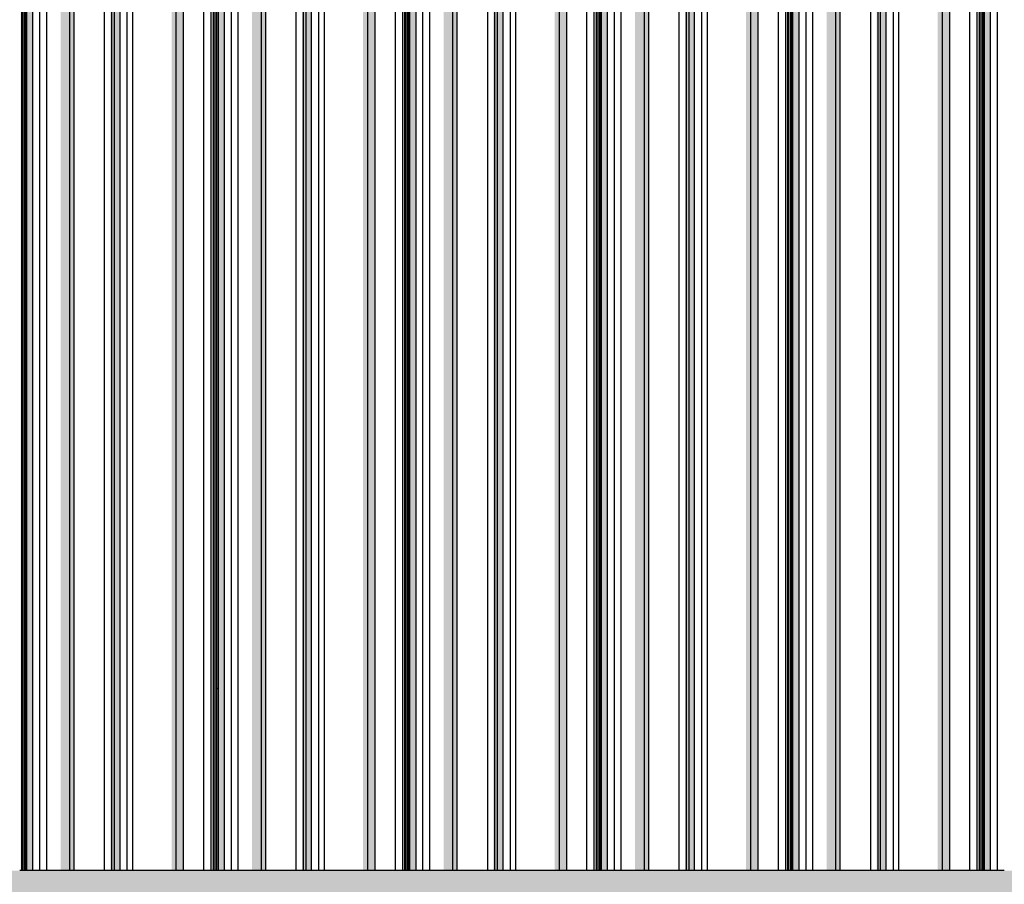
# Model space of a CAD drawing. Header units: metres. Extents: x -58265 to 590738, y -55036 to 35250.
# Tile 109 of 160: x 565278 to 567336, y -50658 to -48852. Entities that reach past the tile are written whole.
import ezdxf

# ---------------------------------------------------------------- set-up
doc = ezdxf.new("R2010")
doc.units = ezdxf.units.M
doc.header["$LTSCALE"] = 0.05
doc.layers.add('Ansicht Süd_3_A_1_Fassaden', color=7, linetype='Continuous')
doc.layers.add('Ansicht Süd_3_A_1_Schraffuren', color=7, linetype='Continuous')

msp = doc.modelspace()

# ---------------------------------------------------------------- hatches: boundary and pattern name
at = {"layer": 'Ansicht Süd_3_A_1_Schraffuren', "linetype": 'Continuous', "lineweight": 15}
for points in [[(565282.8, -48648.9), (565280.4, -48648.9), (565280.4, -50248.9), (565282.8, -50248.9)], [(565284.5, -50248.9), (565284.5, -48648.9), (565282.8, -48648.9), (565282.8, -50248.9)], [(565288.5, -48648.9), (565284.7, -48648.9), (565284.7, -50248.9), (565288.5, -50248.9)], [(565290.2, -50248.9), (565290.2, -48648.9), (565288.5, -48648.9), (565288.5, -50248.9)], [(565293.3, -50248.9), (565293.3, -48648.9), (565290.2, -48648.9), (565290.2, -50248.9)], [(565305.9, -50248.9), (565305.9, -48648.9), (565293.3, -48648.9), (565293.3, -50248.9)], [(565383.1, -48648.9), (565363.7, -48648.9), (565363.7, -50248.9), (565383.1, -50248.9)], [(565392, -50248.9), (565392, -48648.9), (565383.1, -48648.9), (565383.1, -50248.9)], [(565467.9, -50248.9), (565471, -50248.9), (565471, -48648.9), (565467.9, -48648.9)], [(565476.3, -50248.9), (565476.3, -48648.9), (565471, -48648.9), (565471, -50248.9)], [(565488, -50248.9), (565488, -48648.9), (565476.3, -48648.9), (565476.3, -50248.9)], [(565605.5, -48648.9), (565595.6, -48648.9), (565595.6, -50248.9), (565605.5, -50248.9)], [(565620.9, -50248.9), (565620.9, -48648.9), (565605.5, -48648.9), (565605.5, -50248.9)], [(565683, -48648.9), (565680.7, -48648.9), (565680.7, -50248.9), (565683, -50248.9)], [(565684.8, -50248.9), (565684.8, -48648.9), (565683, -48648.9), (565683, -50248.9)], [(565688.7, -48648.9), (565685, -48648.9), (565685, -50248.9), (565688.7, -50248.9)], [(565690.5, -50248.9), (565690.5, -48648.9), (565688.7, -48648.9), (565688.7, -50248.9)], [(565693.6, -50248.9), (565693.6, -48648.9), (565690.5, -48648.9), (565690.5, -50248.9)], [(565706.2, -50248.9), (565706.2, -48648.9), (565693.6, -48648.9), (565693.6, -50248.9)], [(565783.4, -48648.9), (565763.9, -48648.9), (565763.9, -50248.9), (565783.4, -50248.9)], [(565792.3, -50248.9), (565792.3, -48648.9), (565783.4, -48648.9), (565783.4, -50248.9)], [(565868.1, -50248.9), (565871.3, -50248.9), (565871.3, -48648.9), (565868.1, -48648.9)], [(565876.6, -50248.9), (565876.6, -48648.9), (565871.3, -48648.9), (565871.3, -50248.9)], [(565888.3, -50248.9), (565888.3, -48648.9), (565876.6, -48648.9), (565876.6, -50248.9)], [(566005.8, -48648.9), (565995.8, -48648.9), (565995.8, -50248.9), (566005.8, -50248.9)], [(566021.2, -50248.9), (566021.2, -48648.9), (566005.8, -48648.9), (566005.8, -50248.9)], [(566083.3, -48648.9), (566080.9, -48648.9), (566080.9, -50248.9), (566083.3, -50248.9)], [(566085.1, -50248.9), (566085.1, -48648.9), (566083.3, -48648.9), (566083.3, -50248.9)], [(566089, -48648.9), (566085.3, -48648.9), (566085.3, -50248.9), (566089, -50248.9)], [(566090.8, -50248.9), (566090.8, -48648.9), (566089, -48648.9), (566089, -50248.9)], [(566093.8, -50248.9), (566093.8, -48648.9), (566090.8, -48648.9), (566090.8, -50248.9)], [(566106.5, -50248.9), (566106.5, -48648.9), (566093.8, -48648.9), (566093.8, -50248.9)], [(566164.2, -50248.9), (566183.6, -50248.9), (566183.6, -48648.9), (566164.2, -48648.9)], [(566192.5, -50248.9), (566192.5, -48648.9), (566183.6, -48648.9), (566183.6, -50248.9)], [(566268.4, -50248.9), (566271.5, -50248.9), (566271.5, -48648.9), (566268.4, -48648.9)], [(566276.8, -50248.9), (566276.8, -48648.9), (566271.5, -48648.9), (566271.5, -50248.9)], [(566288.5, -50248.9), (566288.5, -48648.9), (566276.8, -48648.9), (566276.8, -50248.9)], [(566406.1, -48648.9), (566396.1, -48648.9), (566396.1, -50248.9), (566406.1, -50248.9)], [(566421.4, -50248.9), (566421.4, -48648.9), (566406.1, -48648.9), (566406.1, -50248.9)], [(566483.6, -48648.9), (566481.2, -48648.9), (566481.2, -50248.9), (566483.6, -50248.9)], [(566485.3, -50248.9), (566485.3, -48648.9), (566483.6, -48648.9), (566483.6, -50248.9)], [(566489.3, -48648.9), (566485.6, -48648.9), (566485.6, -50248.9), (566489.3, -50248.9)], [(566491.1, -50248.9), (566491.1, -48648.9), (566489.3, -48648.9), (566489.3, -50248.9)], [(566494.1, -50248.9), (566494.1, -48648.9), (566491.1, -48648.9), (566491.1, -50248.9)], [(566506.7, -50248.9), (566506.7, -48648.9), (566494.1, -48648.9), (566494.1, -50248.9)], [(566583.9, -48648.9), (566564.5, -48648.9), (566564.5, -50248.9), (566583.9, -50248.9)], [(566592.8, -50248.9), (566592.8, -48648.9), (566583.9, -48648.9), (566583.9, -50248.9)], [(566668.7, -50248.9), (566671.8, -50248.9), (566671.8, -48648.9), (566668.7, -48648.9)], [(566677.1, -50248.9), (566677.1, -48648.9), (566671.8, -48648.9), (566671.8, -50248.9)], [(566688.8, -50248.9), (566688.8, -48648.9), (566677.1, -48648.9), (566677.1, -50248.9)], [(566806.4, -48648.9), (566796.4, -48648.9), (566796.4, -50248.9), (566806.4, -50248.9)], [(566821.7, -50248.9), (566821.7, -48648.9), (566806.4, -48648.9), (566806.4, -50248.9)], [(566883.8, -48648.9), (566881.5, -48648.9), (566881.5, -50248.9), (566883.8, -50248.9)], [(566885.6, -50248.9), (566885.6, -48648.9), (566883.8, -48648.9), (566883.8, -50248.9)], [(566889.6, -48648.9), (566885.8, -48648.9), (566885.8, -50248.9), (566889.6, -50248.9)], [(566891.3, -50248.9), (566891.3, -48648.9), (566889.6, -48648.9), (566889.6, -50248.9)], [(566894.4, -50248.9), (566894.4, -48648.9), (566891.3, -48648.9), (566891.3, -50248.9)], [(566907, -50248.9), (566907, -48648.9), (566894.4, -48648.9), (566894.4, -50248.9)], [(566984.2, -48648.9), (566964.7, -48648.9), (566964.7, -50248.9), (566984.2, -50248.9)], [(566993.1, -50248.9), (566993.1, -48648.9), (566984.2, -48648.9), (566984.2, -50248.9)], [(567069, -50248.9), (567072.1, -50248.9), (567072.1, -48648.9), (567069, -48648.9)], [(567077.4, -50248.9), (567077.4, -48648.9), (567072.1, -48648.9), (567072.1, -50248.9)], [(567089.1, -50248.9), (567089.1, -48648.9), (567077.4, -48648.9), (567077.4, -50248.9)], [(567206.6, -48648.9), (567196.7, -48648.9), (567196.7, -50248.9), (567206.6, -50248.9)], [(567222, -50248.9), (567222, -48648.9), (567206.6, -48648.9), (567206.6, -50248.9)], [(567284.1, -48648.9), (567281.7, -48648.9), (567281.7, -50248.9), (567284.1, -50248.9)], [(567285.9, -50248.9), (567285.9, -48648.9), (567284.1, -48648.9), (567284.1, -50248.9)], [(567289.8, -48648.9), (567286.1, -48648.9), (567286.1, -50248.9), (567289.8, -50248.9)], [(567291.6, -50248.9), (567291.6, -48648.9), (567289.8, -48648.9), (567289.8, -50248.9)], [(567294.7, -50248.9), (567294.7, -48648.9), (567291.6, -48648.9), (567291.6, -50248.9)], [(567307.3, -50248.9), (567307.3, -48648.9), (567294.7, -48648.9), (567294.7, -50248.9)], [(565280.4, -50628.9), (565282.8, -50628.9), (565282.8, -50248.9), (565280.4, -50248.9)], [(565284.5, -50628.9), (565284.5, -50248.9), (565282.8, -50248.9), (565282.8, -50628.9)], [(565288.5, -50248.9), (565284.7, -50248.9), (565284.7, -50628.9), (565288.5, -50628.9)], [(565290.2, -50628.9), (565290.2, -50248.9), (565288.5, -50248.9), (565288.5, -50628.9)], [(565293.3, -50628.9), (565293.3, -50248.9), (565290.2, -50248.9), (565290.2, -50628.9)], [(565305.9, -50628.9), (565305.9, -50248.9), (565293.3, -50248.9), (565293.3, -50628.9)], [(565383.1, -50248.9), (565363.7, -50248.9), (565363.7, -50628.9), (565383.1, -50628.9)], [(565392, -50628.9), (565392, -50248.9), (565383.1, -50248.9), (565383.1, -50628.9)], [(565467.9, -50628.9), (565471, -50628.9), (565471, -50248.9), (565467.9, -50248.9)], [(565476.3, -50628.9), (565476.3, -50248.9), (565471, -50248.9), (565471, -50628.9)], [(565488, -50628.9), (565488, -50248.9), (565476.3, -50248.9), (565476.3, -50628.9)], [(565605.5, -50248.9), (565595.6, -50248.9), (565595.6, -50628.9), (565605.5, -50628.9)], [(565620.9, -50628.9), (565620.9, -50248.9), (565605.5, -50248.9), (565605.5, -50628.9)], [(565680.7, -50628.9), (565683, -50628.9), (565683, -50248.9), (565680.7, -50248.9)], [(565684.8, -50628.9), (565684.8, -50248.9), (565683, -50248.9), (565683, -50628.9)], [(565688.7, -50248.9), (565685, -50248.9), (565685, -50628.9), (565688.7, -50628.9)], [(565690.5, -50628.9), (565690.5, -50248.9), (565688.7, -50248.9), (565688.7, -50628.9)], [(565693.6, -50628.9), (565693.6, -50248.9), (565690.5, -50248.9), (565690.5, -50628.9)], [(565706.2, -50628.9), (565706.2, -50248.9), (565693.6, -50248.9), (565693.6, -50628.9)], [(565783.4, -50248.9), (565763.9, -50248.9), (565763.9, -50628.9), (565783.4, -50628.9)], [(565792.3, -50628.9), (565792.3, -50248.9), (565783.4, -50248.9), (565783.4, -50628.9)], [(565871.3, -50248.9), (565868.1, -50248.9), (565868.1, -50628.9), (565871.3, -50628.9)], [(565876.6, -50628.9), (565876.6, -50248.9), (565871.3, -50248.9), (565871.3, -50628.9)], [(565888.3, -50628.9), (565888.3, -50248.9), (565876.6, -50248.9), (565876.6, -50628.9)], [(566005.8, -50248.9), (565995.8, -50248.9), (565995.8, -50628.9), (566005.8, -50628.9)], [(566021.2, -50628.9), (566021.2, -50248.9), (566005.8, -50248.9), (566005.8, -50628.9)], [(566080.9, -50628.9), (566083.3, -50628.9), (566083.3, -50248.9), (566080.9, -50248.9)], [(566085.1, -50628.9), (566085.1, -50248.9), (566083.3, -50248.9), (566083.3, -50628.9)], [(566089, -50248.9), (566085.3, -50248.9), (566085.3, -50628.9), (566089, -50628.9)], [(566090.8, -50628.9), (566090.8, -50248.9), (566089, -50248.9), (566089, -50628.9)], [(566093.8, -50628.9), (566093.8, -50248.9), (566090.8, -50248.9), (566090.8, -50628.9)], [(566106.5, -50628.9), (566106.5, -50248.9), (566093.8, -50248.9), (566093.8, -50628.9)], [(566183.6, -50248.9), (566164.2, -50248.9), (566164.2, -50628.9), (566183.6, -50628.9)], [(566192.5, -50628.9), (566192.5, -50248.9), (566183.6, -50248.9), (566183.6, -50628.9)], [(566271.5, -50248.9), (566268.4, -50248.9), (566268.4, -50628.9), (566271.5, -50628.9)], [(566276.8, -50628.9), (566276.8, -50248.9), (566271.5, -50248.9), (566271.5, -50628.9)], [(566288.5, -50628.9), (566288.5, -50248.9), (566276.8, -50248.9), (566276.8, -50628.9)], [(566406.1, -50248.9), (566396.1, -50248.9), (566396.1, -50628.9), (566406.1, -50628.9)], [(566421.4, -50628.9), (566421.4, -50248.9), (566406.1, -50248.9), (566406.1, -50628.9)], [(566481.2, -50628.9), (566483.6, -50628.9), (566483.6, -50248.9), (566481.2, -50248.9)], [(566485.3, -50628.9), (566485.3, -50248.9), (566483.6, -50248.9), (566483.6, -50628.9)], [(566489.3, -50248.9), (566485.6, -50248.9), (566485.6, -50628.9), (566489.3, -50628.9)], [(566491.1, -50628.9), (566491.1, -50248.9), (566489.3, -50248.9), (566489.3, -50628.9)], [(566494.1, -50628.9), (566494.1, -50248.9), (566491.1, -50248.9), (566491.1, -50628.9)], [(566506.7, -50628.9), (566506.7, -50248.9), (566494.1, -50248.9), (566494.1, -50628.9)], [(566583.9, -50248.9), (566564.5, -50248.9), (566564.5, -50628.9), (566583.9, -50628.9)], [(566592.8, -50628.9), (566592.8, -50248.9), (566583.9, -50248.9), (566583.9, -50628.9)], [(566671.8, -50248.9), (566668.7, -50248.9), (566668.7, -50628.9), (566671.8, -50628.9)], [(566677.1, -50628.9), (566677.1, -50248.9), (566671.8, -50248.9), (566671.8, -50628.9)], [(566688.8, -50628.9), (566688.8, -50248.9), (566677.1, -50248.9), (566677.1, -50628.9)], [(566806.4, -50248.9), (566796.4, -50248.9), (566796.4, -50628.9), (566806.4, -50628.9)], [(566821.7, -50628.9), (566821.7, -50248.9), (566806.4, -50248.9), (566806.4, -50628.9)], [(566881.5, -50628.9), (566883.8, -50628.9), (566883.8, -50248.9), (566881.5, -50248.9)], [(566885.6, -50628.9), (566885.6, -50248.9), (566883.8, -50248.9), (566883.8, -50628.9)], [(566889.6, -50248.9), (566885.8, -50248.9), (566885.8, -50628.9), (566889.6, -50628.9)], [(566891.3, -50628.9), (566891.3, -50248.9), (566889.6, -50248.9), (566889.6, -50628.9)], [(566894.4, -50628.9), (566894.4, -50248.9), (566891.3, -50248.9), (566891.3, -50628.9)], [(566907, -50628.9), (566907, -50248.9), (566894.4, -50248.9), (566894.4, -50628.9)], [(566984.2, -50248.9), (566964.7, -50248.9), (566964.7, -50628.9), (566984.2, -50628.9)], [(566993.1, -50628.9), (566993.1, -50248.9), (566984.2, -50248.9), (566984.2, -50628.9)], [(567072.1, -50248.9), (567069, -50248.9), (567069, -50628.9), (567072.1, -50628.9)], [(567077.4, -50628.9), (567077.4, -50248.9), (567072.1, -50248.9), (567072.1, -50628.9)], [(567089.1, -50628.9), (567089.1, -50248.9), (567077.4, -50248.9), (567077.4, -50628.9)], [(567206.6, -50248.9), (567196.7, -50248.9), (567196.7, -50628.9), (567206.6, -50628.9)], [(567222, -50628.9), (567222, -50248.9), (567206.6, -50248.9), (567206.6, -50628.9)], [(567281.7, -50628.9), (567284.1, -50628.9), (567284.1, -50248.9), (567281.7, -50248.9)], [(567285.9, -50628.9), (567285.9, -50248.9), (567284.1, -50248.9), (567284.1, -50628.9)], [(567289.8, -50248.9), (567286.1, -50248.9), (567286.1, -50628.9), (567289.8, -50628.9)], [(567291.6, -50628.9), (567291.6, -50248.9), (567289.8, -50248.9), (567289.8, -50628.9)], [(567294.7, -50628.9), (567294.7, -50248.9), (567291.6, -50248.9), (567291.6, -50628.9)], [(567307.3, -50628.9), (567307.3, -50248.9), (567294.7, -50248.9), (567294.7, -50628.9)]]:
    msp.add_hatch(color=7, dxfattribs=at).paths.add_polyline_path(points)
h = msp.add_hatch(color=7, dxfattribs=at)
h.paths.add_polyline_path([(562640.9, -50736.3), (562671.4, -50706.2), (562747, -50706.2), (562747, -50742), (562787.2, -50742), (562827, -50706.2), (562828.1, -50706.2), (562828.1, -50742), (562842, -50742), (562883.8, -50702), (562910.4, -50702), (562910.4, -50742), (562974.2, -50742), (563006.3, -50713.6), (563006.3, -50742), (563021.5, -50742), (563058.5, -50706.2), (563139.2, -50706.2), (563139.2, -50742), (563181.5, -50742), (563222.2, -50706.2), (563224.3, -50706.2), (563224.3, -50712.1), (563224.6, -50742), (563239.2, -50742), (563281.7, -50702), (563310.6, -50702), (563310.6, -50742), (563374.5, -50742), (563406.6, -50713.6), (563406.6, -50742), (563421.7, -50742), (563458.7, -50706.2), (563539.5, -50706.2), (563539.5, -50742), (563581.8, -50742), (563622.4, -50706.2), (563624.6, -50706.2), (563624.6, -50712.1), (563624.8, -50742), (563639.5, -50742), (563681.9, -50702), (563710.9, -50702), (563710.9, -50742), (563774.7, -50742), (563806.9, -50713.6), (563806.9, -50742), (563822, -50742), (563859, -50706.2), (563939.8, -50706.2), (563939.8, -50742), (563982.1, -50742), (564022.7, -50706.2), (564024.9, -50706.2), (564024.9, -50712.1), (564025.1, -50742), (564039.8, -50742), (564082.2, -50702), (564111.2, -50702), (564111.2, -50742), (564175, -50742), (564207.2, -50713.6), (564207.2, -50742), (564222.3, -50742), (564259.3, -50706.2), (564340.1, -50706.2), (564340.1, -50742), (564382.3, -50742), (564423, -50706.2), (564425.1, -50706.2), (564425.1, -50712.1), (564425.4, -50742), (564440, -50742), (564482.5, -50702), (564511.4, -50702), (564511.4, -50742), (564575.3, -50742), (564607.4, -50713.6), (564607.4, -50742), (564622.6, -50742), (564659.6, -50706.2), (564740.3, -50706.2), (564740.3, -50742), (564782.6, -50742), (564823.2, -50706.2), (564825.4, -50706.2), (564825.4, -50712.1), (564825.6, -50742), (564840.3, -50742), (564882.8, -50702), (564911.7, -50702), (564911.7, -50742), (564975.6, -50742), (565007.7, -50713.6), (565007.7, -50742), (565022.8, -50742), (565059.8, -50706.2), (565140.6, -50706.2), (565140.6, -50742), (565182.9, -50742), (565223.5, -50706.2), (565225.7, -50706.2), (565225.7, -50712.1), (565225.9, -50742), (565240.6, -50742), (565283, -50702), (565312, -50702), (565312, -50742), (565375.8, -50742), (565408, -50713.6), (565408, -50742), (565423.1, -50742), (565460.1, -50706.2), (565540.9, -50706.2), (565540.9, -50742), (565583.1, -50742), (565623.8, -50706.2), (565626, -50706.2), (565626, -50712.1), (565626.2, -50742), (565640.8, -50742), (565683.3, -50702), (565712.3, -50702), (565712.3, -50742), (565776.1, -50742), (565808.3, -50713.6), (565808.3, -50742), (565823.4, -50742), (565860.4, -50706.2), (565941.2, -50706.2), (565941.2, -50742), (565983.4, -50742), (566024.1, -50706.2), (566026.2, -50706.2), (566026.2, -50712.1), (566026.5, -50742), (566041.1, -50742), (566083.6, -50702), (566112.5, -50702), (566112.5, -50742), (566176.4, -50742), (566208.5, -50713.6), (566208.5, -50742), (566223.7, -50742), (566260.6, -50706.2), (566341.4, -50706.2), (566341.4, -50742), (566383.7, -50742), (566424.3, -50706.2), (566426.5, -50706.2), (566426.5, -50712.1), (566426.7, -50742), (566441.4, -50742), (566483.8, -50702), (566512.8, -50702), (566512.8, -50742), (566576.7, -50742), (566608.8, -50713.6), (566608.8, -50742), (566623.9, -50742), (566660.9, -50706.2), (566741.7, -50706.2), (566741.7, -50742), (566784, -50742), (566824.6, -50706.2), (566826.8, -50706.2), (566826.8, -50712.1), (566827, -50742), (566841.7, -50742), (566884.1, -50702), (566913.1, -50702), (566913.1, -50742), (566976.9, -50742), (567009.1, -50713.6), (567009.1, -50742), (567024.2, -50742), (567061.2, -50706.2), (567142, -50706.2), (567142, -50742), (567184.2, -50742), (567224.9, -50706.2), (567227.1, -50706.2), (567227.1, -50712.1), (567227.3, -50742), (567241.9, -50742), (567284.4, -50702), (567313.4, -50702), (567313.4, -50742), (567377.2, -50742), (567409.3, -50713.6), (567409.3, -50742), (567424.5, -50742), (567461.5, -50706.2), (567542.2, -50706.2), (567542.2, -50742), (567584.5, -50742), (567625.2, -50706.2), (567627.3, -50706.2), (567627.3, -50712.1), (567627.6, -50742), (567642.2, -50742), (567684.7, -50702), (567713.6, -50702), (567713.6, -50742), (567777.5, -50742), (567809.6, -50713.6), (567809.6, -50742), (567824.7, -50742), (567861.7, -50706.2), (567942.5, -50706.2), (567942.5, -50742), (567984.8, -50742), (568025.4, -50706.2), (568027.6, -50706.2), (568027.6, -50712.1), (568027.8, -50742), (568042.5, -50742), (568084.9, -50702), (568113.9, -50702), (568113.9, -50742), (568177.7, -50742), (568209.9, -50713.6), (568209.9, -50742), (568225, -50742), (568262, -50706.2), (568342.8, -50706.2), (568342.8, -50742), (568385.1, -50742), (568425.7, -50706.2), (568427.9, -50706.2), (568427.9, -50712.1), (568428.1, -50742), (568442.8, -50742), (568485.2, -50702), (568514.2, -50702), (568514.2, -50742), (568578, -50742), (568610.2, -50713.6), (568610.2, -50742), (568625.3, -50742), (568662.3, -50706.2), (568743.1, -50706.2), (568743.1, -50742), (568785.3, -50742), (568826, -50706.2), (568828.1, -50706.2), (568828.1, -50712.1), (568828.4, -50742), (568843, -50742), (568885.5, -50702), (568914.4, -50702), (568914.4, -50742), (568978.3, -50742), (569010.4, -50713.6), (569010.4, -50742), (569025.6, -50742), (569062.6, -50706.2), (569143.3, -50706.2), (569143.3, -50742), (569185.6, -50742), (569226.2, -50706.2), (569228.4, -50706.2), (569228.4, -50712.1), (569228.6, -50742), (569243.3, -50742), (569285.8, -50702), (569314.7, -50702), (569314.7, -50742), (569378.6, -50742), (569410.7, -50713.6), (569410.7, -50742), (569425.8, -50742), (569462.8, -50706.2), (569543.6, -50706.2), (569543.6, -50742), (569585.9, -50742), (569626.5, -50706.2), (569628.7, -50706.2), (569628.7, -50712.1), (569628.9, -50742), (569643.6, -50742), (569686, -50702), (569715, -50702), (569715, -50742), (569778.8, -50742), (569811, -50713.6), (569811, -50742), (569826.1, -50742), (569863.1, -50706.2), (569943.9, -50706.2), (569943.9, -50742), (569986.1, -50742), (570026.8, -50706.2), (570029, -50706.2), (570029, -50712.1), (570029.2, -50742), (570043.8, -50742), (570086.3, -50702), (570115.3, -50702), (570115.3, -50742), (570164, -50742), (568988.6, -51536.5), (568981.1, -51536.5), (568936.1, -51600.2), (568936.1, -51615.2), (568939.7, -51615.2), (568936.1, -51620.2), (568936.1, -51676.1), (568996.1, -51676.1), (568996.1, -51582.8), (569032.5, -51558.2), (569032.5, -51676.1), (569092.5, -51676.1), (569092.5, -51517.6), (569129, -51493), (569129, -51676.1), (569189, -51676.1), (569189, -51452.4), (569225.4, -51427.8), (569225.4, -51676.1), (569285.4, -51676.1), (569285.4, -51387.3), (569321.8, -51362.6), (569321.8, -51676.1), (569381.8, -51676.1), (569381.8, -51322.1), (569418.2, -51297.5), (569418.2, -51676.1), (569478.2, -51676.1), (569478.2, -51256.9), (569514.7, -51232.3), (569514.7, -51676.1), (569574.7, -51676.1), (569574.7, -51191.7), (569611.1, -51167.1), (569611.1, -51656.2), (569597, -51676.1), (570613, -51676.1), (570666.1, -51601.1), (570810.6, -51503.4), (570876.1, -51503.4), (570936.1, -51418.6), (571080.6, -51320.9), (571146.1, -51320.9), (571206.1, -51236.1), (571350.6, -51138.4), (571416.1, -51138.4), (571431.5, -51116.6), (572222.6, -51116.6), (572460.4, -50955.9), (572525.9, -50955.9), (572585.8, -50871.1), (572730.4, -50773.4), (572795.9, -50773.4), (572831.1, -50723.6), (572831.1, -50742), (572845.8, -50742), (572888.2, -50702), (572917.2, -50702), (572917.2, -50742), (572981, -50742), (573013.2, -50713.6), (573013.2, -50742), (573028.3, -50742), (573065.3, -50706.2), (573146.1, -50706.2), (573146.1, -50742), (573188.3, -50742), (573229, -50706.2), (573231.1, -50706.2), (573231.1, -50712.1), (573231.4, -50742), (573246, -50742), (573288.5, -50702), (573317.4, -50702), (573317.4, -50742), (573381.3, -50742), (573413.4, -50713.6), (573413.4, -50742), (573428.6, -50742), (573465.6, -50706.2), (573546.3, -50706.2), (573546.3, -50742), (573588.6, -50742), (573629.2, -50706.2), (573631.4, -50706.2), (573631.4, -50712.1), (573631.6, -50742), (573646.3, -50742), (573688.8, -50702), (573717.7, -50702), (573717.7, -50742), (573781.6, -50742), (573813.7, -50713.6), (573813.7, -50742), (573828.8, -50742), (573865.8, -50706.2), (573946.6, -50706.2), (573946.6, -50742), (573988.9, -50742), (574029.5, -50706.2), (574031.7, -50706.2), (574031.7, -50712.1), (574031.9, -50742), (574046.6, -50742), (574089, -50702), (574118, -50702), (574118, -50742), (574181.8, -50742), (574214, -50713.6), (574214, -50742), (574229.1, -50742), (574266.1, -50706.2), (574346.9, -50706.2), (574346.9, -50742), (574389.1, -50742), (574429.8, -50706.2), (574432, -50706.2), (574432, -50712.1), (574432.2, -50742), (574446.8, -50742), (574489.3, -50702), (574518.3, -50702), (574518.3, -50742), (574582.1, -50742), (574614.3, -50713.6), (574614.3, -50742), (574629.4, -50742), (574666.4, -50706.2), (574747.2, -50706.2), (574747.2, -50742), (574789.4, -50742), (574830.1, -50706.2), (574832.2, -50706.2), (574832.2, -50712.1), (574832.5, -50742), (574847.1, -50742), (574889.6, -50702), (574918.5, -50702), (574918.5, -50742), (574982.4, -50742), (575014.5, -50713.6), (575014.5, -50742), (575029.7, -50742), (575066.6, -50706.2), (575147.4, -50706.2), (575147.4, -50742), (575189.7, -50742), (575230.3, -50706.2), (575232.5, -50706.2), (575232.5, -50712.1), (575232.7, -50742), (575247.4, -50742), (575289.8, -50702), (575318.8, -50702), (575318.8, -50742), (575382.7, -50742), (575414.8, -50713.6), (575414.8, -50742), (575429.9, -50742), (575466.9, -50706.2), (575547.7, -50706.2), (575547.7, -50742), (575590, -50742), (575630.6, -50706.2), (575632.8, -50706.2), (575632.8, -50712.1), (575633, -50742), (575647.7, -50742), (575690.1, -50702), (575719.1, -50702), (575719.1, -50742), (575782.9, -50742), (575815.1, -50713.6), (575815.1, -50742), (575830.2, -50742), (575867.2, -50706.2), (575948, -50706.2), (575948, -50742), (575990.2, -50742), (576030.9, -50706.2), (576033.1, -50706.2), (576033.1, -50712.1), (576033.3, -50742), (576047.9, -50742), (576090.4, -50702), (576119.4, -50702), (576119.4, -50742), (576183.2, -50742), (576215.3, -50713.6), (576215.3, -50742), (576230.5, -50742), (576267.5, -50706.2), (576348.2, -50706.2), (576348.2, -50742), (576390.5, -50742), (576431.2, -50706.2), (576433.3, -50706.2), (576433.3, -50712.1), (576433.6, -50742), (576448.2, -50742), (576490.7, -50702), (576519.6, -50702), (576519.6, -50742), (576583.5, -50742), (576615.6, -50713.6), (576615.6, -50742), (576630.7, -50742), (576667.7, -50706.2), (576748.5, -50706.2), (576748.5, -50742), (576790.8, -50742), (576831.4, -50706.2), (576833.6, -50706.2), (576833.6, -50712.1), (576833.8, -50742), (576848.5, -50742), (576890.9, -50702), (576919.9, -50702), (576919.9, -50742), (576983.7, -50742), (577015.9, -50713.6), (577015.9, -50742), (577031, -50742), (577068, -50706.2), (577148.8, -50706.2), (577148.8, -50742), (577191.1, -50742), (577231.7, -50706.2), (577233.9, -50706.2), (577233.9, -50712.1), (577234.1, -50742), (577248.8, -50742), (577291.2, -50702), (577320.2, -50702), (577320.2, -50742), (577384, -50742), (577416.2, -50713.6), (577416.2, -50742), (577431.3, -50742), (577468.3, -50706.2), (577549.1, -50706.2), (577549.1, -50742), (577591.3, -50742), (577632, -50706.2), (577634.1, -50706.2), (577634.1, -50712.1), (577634.4, -50742), (577649, -50742), (577691.5, -50702), (577720.4, -50702), (577720.4, -50742), (577784.3, -50742), (577816.4, -50713.6), (577816.4, -50742), (577831.6, -50742), (577868.6, -50706.2), (577949.3, -50706.2), (577949.3, -50742), (577991.6, -50742), (578032.2, -50706.2), (578034.4, -50706.2), (578034.4, -50712.1), (578034.6, -50742), (578049.3, -50742), (578091.8, -50702), (578120.7, -50702), (578120.7, -50742), (578184.6, -50742), (578216.7, -50713.6), (578216.7, -50742), (578231.8, -50742), (578268.8, -50706.2), (578349.6, -50706.2), (578349.6, -50742), (578391.9, -50742), (578432.5, -50706.2), (578434.7, -50706.2), (578434.7, -50712.1), (578434.9, -50742), (578449.6, -50742), (578492, -50702), (578521, -50702), (578521, -50742), (578584.8, -50742), (578617, -50713.6), (578617, -50742), (578632.1, -50742), (578669.1, -50706.2), (578749.9, -50706.2), (578749.9, -50742), (578792.1, -50742), (578832.8, -50706.2), (578835, -50706.2), (578835, -50712.1), (578835.2, -50742), (578849.8, -50742), (578892.3, -50702), (578921.3, -50702), (578921.3, -50742), (578985.1, -50742), (579017.3, -50713.6), (579017.3, -50742), (579032.4, -50742), (579069.4, -50706.2), (579150.2, -50706.2), (579150.2, -50742), (579192.4, -50742), (579233.1, -50706.2), (579235.2, -50706.2), (579235.2, -50712.1), (579235.5, -50742), (579250.1, -50742), (579292.6, -50702), (579321.5, -50702), (579321.5, -50742), (579385.4, -50742), (579417.5, -50713.6), (579417.5, -50742), (579432.7, -50742), (579469.6, -50706.2), (579550.4, -50706.2), (579550.4, -50742), (579592.7, -50742), (579633.3, -50706.2), (579635.5, -50706.2), (579635.5, -50712.1), (579635.7, -50742), (579650.4, -50742), (579692.8, -50702), (579721.8, -50702), (579721.8, -50742), (579785.7, -50742), (579817.8, -50713.6), (579817.8, -50742), (579832.9, -50742), (579869.9, -50706.2), (579950.7, -50706.2), (579950.7, -50742), (579993, -50742), (580033.6, -50706.2), (580035.8, -50706.2), (580035.8, -50712.1), (580036, -50742), (580050.7, -50742), (580093.1, -50702), (580122.1, -50702), (580122.1, -50742), (580185.9, -50742), (580218.1, -50713.6), (580218.1, -50742), (580233.2, -50742), (580270.2, -50706.2), (580351, -50706.2), (580351, -50742), (580393.2, -50742), (580433.9, -50706.2), (580436.1, -50706.2), (580436.1, -50712.1), (580436.3, -50742), (580450.9, -50742), (580493.4, -50702), (580522.4, -50702), (580522.4, -50742), (580586.2, -50742), (580618.3, -50713.6), (580618.3, -50742), (580633.5, -50742), (580670.5, -50706.2), (580751.2, -50706.2), (580751.2, -50742), (580793.5, -50742), (580834.2, -50706.2), (580836.3, -50706.2), (580836.3, -50712.1), (580836.6, -50742), (580851.2, -50742), (580893.7, -50702), (580922.6, -50702), (580922.6, -50742), (580986.5, -50742), (581018.6, -50713.6), (581018.6, -50742), (581033.7, -50742), (581070.7, -50706.2), (581151.5, -50706.2), (581151.5, -50742), (581193.8, -50742), (581234.4, -50706.2), (581236.6, -50706.2), (581236.6, -50712.1), (581236.8, -50742), (581251.5, -50742), (581293.9, -50702), (581322.9, -50702), (581322.9, -50742), (581386.7, -50742), (581418.9, -50713.6), (581418.9, -50742), (581434, -50742), (581471, -50706.2), (581551.8, -50706.2), (581551.8, -50742), (581594.1, -50742), (581634.7, -50706.2), (581636.9, -50706.2), (581636.9, -50712.1), (581637.1, -50742), (581651.8, -50742), (581694.2, -50702), (581723.2, -50702), (581723.2, -50742), (581787, -50742), (581819.2, -50713.6), (581819.2, -50742), (581834.3, -50742), (581871.3, -50706.2), (581952.1, -50706.2), (581952.1, -50742), (581994.3, -50742), (582035, -50706.2), (582037.1, -50706.2), (582037.1, -50712.1), (582037.4, -50742), (582052, -50742), (582094.5, -50702), (582123.4, -50702), (582123.4, -50742), (582187.3, -50742), (582219.4, -50713.6), (582219.4, -50742), (582234.6, -50742), (582271.6, -50706.2), (582352.3, -50706.2), (582352.3, -50742), (582394.6, -50742), (582435.2, -50706.2), (582437.4, -50706.2), (582437.4, -50712.1), (582437.6, -50742), (582452.3, -50742), (582494.8, -50702), (582523.7, -50702), (582523.7, -50742), (582587.6, -50742), (582619.7, -50713.6), (582619.7, -50742), (582634.8, -50742), (582671.8, -50706.2), (582752.6, -50706.2), (582752.6, -50742), (582794.9, -50742), (582835.5, -50706.2), (582837.7, -50706.2), (582837.7, -50712.1), (582837.9, -50742), (582852.6, -50742), (582895, -50702), (582924, -50702), (582924, -50742), (582987.8, -50742), (583020, -50713.6), (583020, -50742), (583035.1, -50742), (583072.1, -50706.2), (583152.9, -50706.2), (583152.9, -50742), (583195.1, -50742), (583235.8, -50706.2), (583238, -50706.2), (583238, -50712.1), (583238.2, -50742), (583252.8, -50742), (583295.3, -50702), (583324.3, -50702), (583324.3, -50742), (583388.1, -50742), (583420.2, -50713.6), (583420.2, -50742), (583435.4, -50742), (583472.4, -50706.2), (583553.2, -50706.2), (583553.2, -50742), (583595.4, -50742), (583636.1, -50706.2), (583638.2, -50706.2), (583638.2, -50712.1), (583638.5, -50742), (583653.1, -50742), (583695.6, -50702), (583724.5, -50702), (583724.5, -50742), (583788.4, -50742), (583820.5, -50713.6), (583820.5, -50742), (583835.6, -50742), (583872.6, -50706.2), (583953.4, -50706.2), (583953.4, -50742), (583995.7, -50742), (584036.3, -50706.2), (584038.5, -50706.2), (584038.5, -50712.1), (584038.7, -50742), (584053.4, -50742), (584095.8, -50702), (584124.4, -50702), (584124.4, -50742), (584185, -50742), (584215.5, -50714.5), (584215.5, -50742), (584229.8, -50742), (584266.2, -50706.2), (584341.7, -50706.2), (584341.7, -50742), (584381.8, -50742), (584421.6, -50706.2), (584422.6, -50706.2), (584422.6, -50742), (584435.9, -50742), (584435.9, -50628.9), (570455, -50628.9), (570370.4, -50686.1), (570156.1, -50686.1), (570240.7, -50628.9), (562640.9, -50628.9)])
h.paths.add_polyline_path([(569671.1, -51571.3), (569671.1, -51126.5), (569707.5, -51101.9), (569707.5, -51519.8)], flags=0)
h.paths.add_polyline_path([(569804, -51383.4), (569767.5, -51435), (569767.5, -51061.4), (569804, -51036.7)], flags=0)
h.paths.add_polyline_path([(569864, -51298.6), (569864, -50996.2), (569900.4, -50971.6), (569900.4, -51247.1)], flags=0)
h.paths.add_polyline_path([(569960.4, -50983.1), (569996.8, -50983.1), (569996.8, -51110.7), (569960.4, -51162.2)], flags=0)
h.paths.add_polyline_path([(569960.4, -50962.9), (569960.4, -50931), (569996.8, -50906.4), (569996.8, -50911.9), (569996.1, -50912.4)], flags=0)
h.paths.add_polyline_path([(570087.1, -50983.1), (570056.8, -51025.9), (570056.8, -50983.1)], flags=0)
h.paths.add_polyline_path([(570056.8, -50865.8), (570093.2, -50841.2), (570093.2, -50846.7), (570056.8, -50871.3)], flags=0)
h.paths.add_polyline_path([(570189.7, -50781.5), (570153.2, -50806.2), (570153.2, -50800.7), (570189.7, -50776)], flags=0)
h.paths.add_polyline_path([(570249.7, -50735.5), (570286.1, -50710.9), (570286.1, -50716.4), (570249.7, -50741)], flags=0)

# ---------------------------------------------------------------- linework, layer by layer
at = {"layer": 'Ansicht Süd_3_A_1_Fassaden', "color": 7, "linetype": 'Continuous', "lineweight": 25}
for p, q in [((565282.8, -50248.9), (565282.8, -48648.9)), ((565284.5, -50248.9), (565284.5, -48648.9)), ((565288.5, -50248.9), (565288.5, -48648.9)), ((565290.2, -50248.9), (565290.2, -48648.9)), ((565293.3, -50248.9), (565293.3, -48648.9)), ((565305.9, -50248.9), (565305.9, -48648.9)), ((565320.6, -50248.9), (565320.6, -48648.9)), ((565334.7, -50248.9), (565334.7, -48648.9)), ((565383.1, -50248.9), (565383.1, -48648.9)), ((565392, -50248.9), (565392, -48648.9)), ((565455.8, -50248.9), (565455.8, -48648.9)), ((565471, -50248.9), (565471, -48648.9)), ((565476.3, -50248.9), (565476.3, -48648.9)), ((565488, -50248.9), (565488, -48648.9)), ((565503.1, -50248.9), (565503.1, -48648.9)), ((565514.8, -50248.9), (565514.8, -48648.9)), ((565605.5, -50248.9), (565605.5, -48648.9)), ((565620.9, -50248.9), (565620.9, -48648.9)), ((565663.1, -50248.9), (565663.1, -48648.9)), ((565678.5, -50248.9), (565678.5, -48648.9)), ((565683, -50248.9), (565683, -48648.9)), ((565684.8, -50248.9), (565684.8, -48648.9)), ((565688.7, -50248.9), (565688.7, -48648.9)), ((565690.5, -50248.9), (565690.5, -48648.9)), ((565693.6, -50248.9), (565693.6, -48648.9)), ((565706.2, -50248.9), (565706.2, -48648.9)), ((565720.8, -50248.9), (565720.8, -48648.9)), ((565735, -50248.9), (565735, -48648.9)), ((565783.4, -50248.9), (565783.4, -48648.9)), ((565792.3, -50248.9), (565792.3, -48648.9)), ((565856.1, -50248.9), (565856.1, -48648.9)), ((565871.3, -50248.9), (565871.3, -48648.9)), ((565876.6, -50248.9), (565876.6, -48648.9)), ((565888.3, -50248.9), (565888.3, -48648.9)), ((565903.4, -50248.9), (565903.4, -48648.9)), ((565915.1, -50248.9), (565915.1, -48648.9)), ((566005.8, -50248.9), (566005.8, -48648.9)), ((566021.2, -50248.9), (566021.2, -48648.9)), ((566063.4, -50248.9), (566063.4, -48648.9)), ((566078.8, -50248.9), (566078.8, -48648.9)), ((566083.3, -50248.9), (566083.3, -48648.9)), ((566085.1, -50248.9), (566085.1, -48648.9)), ((566089, -50248.9), (566089, -48648.9)), ((566090.8, -50248.9), (566090.8, -48648.9)), ((566093.8, -50248.9), (566093.8, -48648.9)), ((566106.5, -50248.9), (566106.5, -48648.9)), ((566121.1, -50248.9), (566121.1, -48648.9)), ((566135.2, -50248.9), (566135.2, -48648.9)), ((566183.6, -50248.9), (566183.6, -48648.9)), ((566192.5, -50248.9), (566192.5, -48648.9)), ((566256.4, -50248.9), (566256.4, -48648.9)), ((566271.5, -50248.9), (566271.5, -48648.9)), ((566276.8, -50248.9), (566276.8, -48648.9)), ((566288.5, -50248.9), (566288.5, -48648.9)), ((566303.7, -50248.9), (566303.7, -48648.9)), ((566315.3, -50248.9), (566315.3, -48648.9)), ((566406.1, -50248.9), (566406.1, -48648.9)), ((566421.4, -50248.9), (566421.4, -48648.9)), ((566463.7, -50248.9), (566463.7, -48648.9)), ((566479, -50248.9), (566479, -48648.9)), ((566483.6, -50248.9), (566483.6, -48648.9)), ((566485.3, -50248.9), (566485.3, -48648.9)), ((566489.3, -50248.9), (566489.3, -48648.9)), ((566491.1, -50248.9), (566491.1, -48648.9)), ((566494.1, -50248.9), (566494.1, -48648.9)), ((566506.7, -50248.9), (566506.7, -48648.9)), ((566521.4, -50248.9), (566521.4, -48648.9)), ((566535.5, -50248.9), (566535.5, -48648.9)), ((566583.9, -50248.9), (566583.9, -48648.9)), ((566592.8, -50248.9), (566592.8, -48648.9)), ((566656.7, -50248.9), (566656.7, -48648.9)), ((566671.8, -50248.9), (566671.8, -48648.9)), ((566677.1, -50248.9), (566677.1, -48648.9)), ((566688.8, -50248.9), (566688.8, -48648.9)), ((566703.9, -50248.9), (566703.9, -48648.9)), ((566715.6, -50248.9), (566715.6, -48648.9)), ((566806.4, -50248.9), (566806.4, -48648.9)), ((566821.7, -50248.9), (566821.7, -48648.9)), ((566864, -50248.9), (566864, -48648.9)), ((566879.3, -50248.9), (566879.3, -48648.9)), ((566883.8, -50248.9), (566883.8, -48648.9)), ((566885.6, -50248.9), (566885.6, -48648.9)), ((566889.6, -50248.9), (566889.6, -48648.9)), ((566891.3, -50248.9), (566891.3, -48648.9)), ((566894.4, -50248.9), (566894.4, -48648.9)), ((566907, -50248.9), (566907, -48648.9)), ((566921.7, -50248.9), (566921.7, -48648.9)), ((566935.8, -50248.9), (566935.8, -48648.9)), ((566984.2, -50248.9), (566984.2, -48648.9)), ((566993.1, -50248.9), (566993.1, -48648.9)), ((567056.9, -50248.9), (567056.9, -48648.9)), ((567072.1, -50248.9), (567072.1, -48648.9)), ((567077.4, -50248.9), (567077.4, -48648.9)), ((567089.1, -50248.9), (567089.1, -48648.9)), ((567104.2, -50248.9), (567104.2, -48648.9)), ((567115.9, -50248.9), (567115.9, -48648.9)), ((567206.6, -50248.9), (567206.6, -48648.9)), ((567222, -50248.9), (567222, -48648.9)), ((567264.2, -50248.9), (567264.2, -48648.9)), ((567279.6, -50248.9), (567279.6, -48648.9)), ((567284.1, -50248.9), (567284.1, -48648.9)), ((567285.9, -50248.9), (567285.9, -48648.9)), ((567289.8, -50248.9), (567289.8, -48648.9)), ((567291.6, -50248.9), (567291.6, -48648.9)), ((567294.7, -50248.9), (567294.7, -48648.9)), ((567307.3, -50248.9), (567307.3, -48648.9)), ((567321.9, -50248.9), (567321.9, -48648.9)), ((565282.8, -50628.9), (565282.8, -50248.9)), ((565284.5, -50628.9), (565284.5, -50248.9)), ((565288.5, -50628.9), (565288.5, -50248.9)), ((565290.2, -50628.9), (565290.2, -50248.9)), ((565293.3, -50248.9), (565290.2, -50248.9)), ((565293.3, -50628.9), (565293.3, -50248.9)), ((565305.9, -50628.9), (565305.9, -50248.9)), ((565320.6, -50628.9), (565320.6, -50248.9)), ((565334.7, -50628.9), (565334.7, -50248.9)), ((565383.1, -50628.9), (565383.1, -50248.9)), ((565392, -50628.9), (565392, -50248.9)), ((565455.8, -50628.9), (565455.8, -50248.9)), ((565471, -50628.9), (565471, -50248.9)), ((565476.3, -50628.9), (565476.3, -50248.9)), ((565488, -50628.9), (565488, -50248.9)), ((565503.1, -50628.9), (565503.1, -50248.9)), ((565514.8, -50628.9), (565514.8, -50248.9)), ((565605.5, -50628.9), (565605.5, -50248.9)), ((565620.9, -50628.9), (565620.9, -50248.9)), ((565663.1, -50628.9), (565663.1, -50248.9)), ((565678.5, -50628.9), (565678.5, -50248.9)), ((565683, -50628.9), (565683, -50248.9)), ((565684.8, -50628.9), (565684.8, -50248.9)), ((565688.7, -50628.9), (565688.7, -50248.9)), ((565690.5, -50628.9), (565690.5, -50248.9)), ((565693.6, -50248.9), (565690.5, -50248.9)), ((565693.6, -50628.9), (565693.6, -50248.9)), ((565706.2, -50628.9), (565706.2, -50248.9)), ((565720.8, -50628.9), (565720.8, -50248.9)), ((565735, -50628.9), (565735, -50248.9)), ((565783.4, -50628.9), (565783.4, -50248.9)), ((565792.3, -50628.9), (565792.3, -50248.9)), ((565856.1, -50628.9), (565856.1, -50248.9)), ((565871.3, -50628.9), (565871.3, -50248.9)), ((565876.6, -50628.9), (565876.6, -50248.9)), ((565888.3, -50628.9), (565888.3, -50248.9)), ((565903.4, -50628.9), (565903.4, -50248.9)), ((565915.1, -50628.9), (565915.1, -50248.9)), ((566005.8, -50628.9), (566005.8, -50248.9)), ((566021.2, -50628.9), (566021.2, -50248.9)), ((566063.4, -50628.9), (566063.4, -50248.9)), ((566078.8, -50628.9), (566078.8, -50248.9)), ((566083.3, -50628.9), (566083.3, -50248.9)), ((566085.1, -50628.9), (566085.1, -50248.9)), ((566089, -50628.9), (566089, -50248.9)), ((566090.8, -50628.9), (566090.8, -50248.9)), ((566093.8, -50248.9), (566090.8, -50248.9)), ((566093.8, -50628.9), (566093.8, -50248.9)), ((566106.5, -50628.9), (566106.5, -50248.9)), ((566121.1, -50628.9), (566121.1, -50248.9)), ((566135.2, -50628.9), (566135.2, -50248.9)), ((566183.6, -50628.9), (566183.6, -50248.9)), ((566192.5, -50628.9), (566192.5, -50248.9)), ((566256.4, -50628.9), (566256.4, -50248.9)), ((566271.5, -50628.9), (566271.5, -50248.9)), ((566276.8, -50628.9), (566276.8, -50248.9)), ((566288.5, -50628.9), (566288.5, -50248.9)), ((566303.7, -50628.9), (566303.7, -50248.9)), ((566315.3, -50628.9), (566315.3, -50248.9)), ((566406.1, -50628.9), (566406.1, -50248.9)), ((566421.4, -50628.9), (566421.4, -50248.9)), ((566463.7, -50628.9), (566463.7, -50248.9)), ((566479, -50628.9), (566479, -50248.9)), ((566483.6, -50628.9), (566483.6, -50248.9)), ((566485.3, -50628.9), (566485.3, -50248.9)), ((566489.3, -50628.9), (566489.3, -50248.9)), ((566491.1, -50628.9), (566491.1, -50248.9)), ((566494.1, -50248.9), (566491.1, -50248.9)), ((566494.1, -50628.9), (566494.1, -50248.9)), ((566506.7, -50628.9), (566506.7, -50248.9)), ((566521.4, -50628.9), (566521.4, -50248.9)), ((566535.5, -50628.9), (566535.5, -50248.9)), ((566583.9, -50628.9), (566583.9, -50248.9)), ((566592.8, -50628.9), (566592.8, -50248.9)), ((566656.7, -50628.9), (566656.7, -50248.9)), ((566671.8, -50628.9), (566671.8, -50248.9)), ((566677.1, -50628.9), (566677.1, -50248.9)), ((566688.8, -50628.9), (566688.8, -50248.9)), ((566703.9, -50628.9), (566703.9, -50248.9)), ((566715.6, -50628.9), (566715.6, -50248.9)), ((566806.4, -50628.9), (566806.4, -50248.9)), ((566821.7, -50628.9), (566821.7, -50248.9)), ((566864, -50628.9), (566864, -50248.9)), ((566879.3, -50628.9), (566879.3, -50248.9)), ((566883.8, -50628.9), (566883.8, -50248.9)), ((566885.6, -50628.9), (566885.6, -50248.9)), ((566889.6, -50628.9), (566889.6, -50248.9)), ((566891.3, -50628.9), (566891.3, -50248.9)), ((566894.4, -50248.9), (566891.3, -50248.9)), ((566894.4, -50628.9), (566894.4, -50248.9)), ((566907, -50628.9), (566907, -50248.9)), ((566921.7, -50628.9), (566921.7, -50248.9)), ((566935.8, -50628.9), (566935.8, -50248.9)), ((566984.2, -50628.9), (566984.2, -50248.9)), ((566993.1, -50628.9), (566993.1, -50248.9)), ((567056.9, -50628.9), (567056.9, -50248.9)), ((567072.1, -50628.9), (567072.1, -50248.9)), ((567077.4, -50628.9), (567077.4, -50248.9)), ((567089.1, -50628.9), (567089.1, -50248.9)), ((567104.2, -50628.9), (567104.2, -50248.9)), ((567115.9, -50628.9), (567115.9, -50248.9)), ((567206.6, -50628.9), (567206.6, -50248.9)), ((567222, -50628.9), (567222, -50248.9)), ((567264.2, -50628.9), (567264.2, -50248.9)), ((567279.6, -50628.9), (567279.6, -50248.9)), ((567284.1, -50628.9), (567284.1, -50248.9)), ((567285.9, -50628.9), (567285.9, -50248.9)), ((567289.8, -50628.9), (567289.8, -50248.9)), ((567291.6, -50628.9), (567291.6, -50248.9)), ((567294.7, -50248.9), (567291.6, -50248.9)), ((567294.7, -50628.9), (567294.7, -50248.9)), ((567307.3, -50628.9), (567307.3, -50248.9)), ((567321.9, -50628.9), (567321.9, -50248.9)), ((565282.8, -50628.9), (565278.2, -50628.9)), ((565284.5, -50628.9), (565282.8, -50628.9)), ((565288.5, -50628.9), (565284.5, -50628.9)), ((565290.2, -50628.9), (565288.5, -50628.9)), ((565293.3, -50628.9), (565290.2, -50628.9)), ((565305.9, -50628.9), (565293.3, -50628.9)), ((565320.6, -50628.9), (565305.9, -50628.9)), ((565334.7, -50628.9), (565320.6, -50628.9)), ((565383.1, -50628.9), (565334.7, -50628.9)), ((565392, -50628.9), (565383.1, -50628.9)), ((565455.8, -50628.9), (565392, -50628.9)), ((565471, -50628.9), (565455.8, -50628.9)), ((565476.3, -50628.9), (565471, -50628.9)), ((565488, -50628.9), (565476.3, -50628.9)), ((565503.1, -50628.9), (565488, -50628.9)), ((565514.8, -50628.9), (565503.1, -50628.9)), ((565605.5, -50628.9), (565514.8, -50628.9)), ((565620.9, -50628.9), (565605.5, -50628.9)), ((565663.1, -50628.9), (565620.9, -50628.9)), ((565678.5, -50628.9), (565663.1, -50628.9)), ((565683, -50628.9), (565678.5, -50628.9)), ((565684.8, -50628.9), (565683, -50628.9)), ((565688.7, -50628.9), (565684.8, -50628.9)), ((565690.5, -50628.9), (565688.7, -50628.9)), ((565693.6, -50628.9), (565690.5, -50628.9)), ((565706.2, -50628.9), (565693.6, -50628.9)), ((565720.8, -50628.9), (565706.2, -50628.9)), ((565735, -50628.9), (565720.8, -50628.9)), ((565783.4, -50628.9), (565735, -50628.9)), ((565792.3, -50628.9), (565783.4, -50628.9)), ((565856.1, -50628.9), (565792.3, -50628.9)), ((565871.3, -50628.9), (565856.1, -50628.9)), ((565876.6, -50628.9), (565871.3, -50628.9)), ((565888.3, -50628.9), (565876.6, -50628.9)), ((565903.4, -50628.9), (565888.3, -50628.9)), ((565915.1, -50628.9), (565903.4, -50628.9)), ((566005.8, -50628.9), (565915.1, -50628.9)), ((566021.2, -50628.9), (566005.8, -50628.9)), ((566063.4, -50628.9), (566021.2, -50628.9)), ((566078.8, -50628.9), (566063.4, -50628.9)), ((566083.3, -50628.9), (566078.8, -50628.9)), ((566085.1, -50628.9), (566083.3, -50628.9)), ((566089, -50628.9), (566085.1, -50628.9)), ((566090.8, -50628.9), (566089, -50628.9)), ((566093.8, -50628.9), (566090.8, -50628.9)), ((566106.5, -50628.9), (566093.8, -50628.9)), ((566121.1, -50628.9), (566106.5, -50628.9)), ((566135.2, -50628.9), (566121.1, -50628.9)), ((566183.6, -50628.9), (566135.2, -50628.9)), ((566192.5, -50628.9), (566183.6, -50628.9)), ((566256.4, -50628.9), (566192.5, -50628.9)), ((566271.5, -50628.9), (566256.4, -50628.9)), ((566276.8, -50628.9), (566271.5, -50628.9)), ((566288.5, -50628.9), (566276.8, -50628.9)), ((566303.7, -50628.9), (566288.5, -50628.9)), ((566315.3, -50628.9), (566303.7, -50628.9)), ((566406.1, -50628.9), (566315.3, -50628.9)), ((566421.4, -50628.9), (566406.1, -50628.9)), ((566463.7, -50628.9), (566421.4, -50628.9)), ((566479, -50628.9), (566463.7, -50628.9)), ((566483.6, -50628.9), (566479, -50628.9)), ((566485.3, -50628.9), (566483.6, -50628.9)), ((566489.3, -50628.9), (566485.3, -50628.9)), ((566491.1, -50628.9), (566489.3, -50628.9)), ((566494.1, -50628.9), (566491.1, -50628.9)), ((566506.7, -50628.9), (566494.1, -50628.9)), ((566521.4, -50628.9), (566506.7, -50628.9)), ((566535.5, -50628.9), (566521.4, -50628.9)), ((566583.9, -50628.9), (566535.5, -50628.9)), ((566592.8, -50628.9), (566583.9, -50628.9)), ((566656.7, -50628.9), (566592.8, -50628.9)), ((566671.8, -50628.9), (566656.7, -50628.9)), ((566677.1, -50628.9), (566671.8, -50628.9)), ((566688.8, -50628.9), (566677.1, -50628.9)), ((566703.9, -50628.9), (566688.8, -50628.9)), ((566715.6, -50628.9), (566703.9, -50628.9)), ((566806.4, -50628.9), (566715.6, -50628.9)), ((566821.7, -50628.9), (566806.4, -50628.9)), ((566864, -50628.9), (566821.7, -50628.9)), ((566879.3, -50628.9), (566864, -50628.9)), ((566883.8, -50628.9), (566879.3, -50628.9)), ((566885.6, -50628.9), (566883.8, -50628.9)), ((566889.6, -50628.9), (566885.6, -50628.9)), ((566891.3, -50628.9), (566889.6, -50628.9)), ((566894.4, -50628.9), (566891.3, -50628.9)), ((566907, -50628.9), (566894.4, -50628.9)), ((566921.7, -50628.9), (566907, -50628.9)), ((566935.8, -50628.9), (566921.7, -50628.9)), ((566984.2, -50628.9), (566935.8, -50628.9)), ((566993.1, -50628.9), (566984.2, -50628.9)), ((567056.9, -50628.9), (566993.1, -50628.9)), ((567072.1, -50628.9), (567056.9, -50628.9)), ((567077.4, -50628.9), (567072.1, -50628.9)), ((567089.1, -50628.9), (567077.4, -50628.9)), ((567104.2, -50628.9), (567089.1, -50628.9)), ((567115.9, -50628.9), (567104.2, -50628.9)), ((567206.6, -50628.9), (567115.9, -50628.9)), ((567222, -50628.9), (567206.6, -50628.9)), ((567264.2, -50628.9), (567222, -50628.9)), ((567279.6, -50628.9), (567264.2, -50628.9)), ((567284.1, -50628.9), (567279.6, -50628.9)), ((567285.9, -50628.9), (567284.1, -50628.9)), ((567289.8, -50628.9), (567285.9, -50628.9)), ((567291.6, -50628.9), (567289.8, -50628.9)), ((567294.7, -50628.9), (567291.6, -50628.9)), ((567307.3, -50628.9), (567294.7, -50628.9)), ((567321.9, -50628.9), (567307.3, -50628.9)), ((567336.1, -50628.9), (567321.9, -50628.9))]:
    msp.add_line(p, q, dxfattribs=at)

doc.saveas('drawing.dxf')
